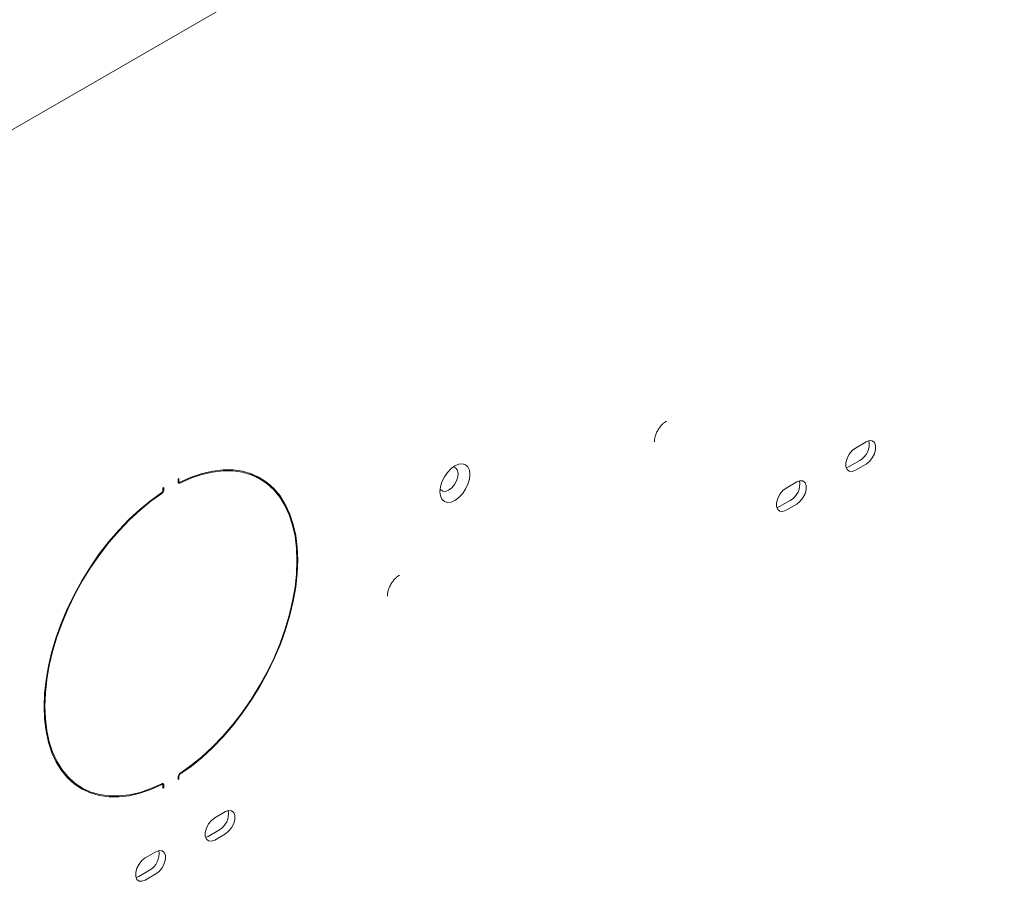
# Model space of a CAD drawing. Header units: inches. Extents: x 0 to 109, y 0 to 85.
# Tile 50 of 60: x 87.87 to 94.39, y 24.18 to 29.89. Entities that reach past the tile are written whole.
import ezdxf

# ---------------------------------------------------------------- set-up
doc = ezdxf.new("R2010")
doc.units = ezdxf.units.IN
doc.header["$MEASUREMENT"] = 0

msp = doc.modelspace()

# ---------------------------------------------------------------- linework, layer by layer
at = {"color": 7, "linetype": 'Continuous', "lineweight": 15, "ltscale": 5}
for p, q in [((94.9999, 33.3028), (85.9702, 28.09)), ((93.4788, 27.0923), (93.4081, 27.0515)), ((93.3658, 26.9289), (93.3472, 26.9214)), ((93.4365, 26.9697), (93.3658, 26.9289)), ((93.4081, 26.9045), (93.4788, 26.9453)), ((89.4659, 26.8461), (89.4236, 26.8705)), ((88.9287, 26.8494), (88.9237, 26.8465)), ((88.9237, 26.8465), (88.9237, 26.8268)), ((88.9237, 26.8292), (88.9308, 26.8251)), ((88.9287, 26.8297), (88.9287, 26.8494)), ((93.0192, 26.827), (92.9485, 26.7862)), ((88.8276, 26.791), (88.8226, 26.7881)), ((88.8226, 26.7881), (88.8226, 26.7685)), ((88.8276, 26.7713), (88.8276, 26.791)), ((92.9769, 26.7044), (92.9062, 26.6636)), ((92.9485, 26.6392), (93.0192, 26.68)), ((92.9062, 26.6636), (92.8876, 26.6561)), ((88.216, 24.843), (88.2432, 24.8258)), ((88.9237, 24.8762), (88.9237, 24.8565)), ((88.9237, 24.8622), (88.9287, 24.8594)), ((88.9237, 24.8565), (88.9287, 24.8594)), ((88.9287, 24.8594), (88.9287, 24.879)), ((88.2432, 24.8258), (88.2855, 24.8014)), ((88.8206, 24.8224), (88.8133, 24.8265)), ((88.8226, 24.8178), (88.8226, 24.7981)), ((88.8226, 24.8039), (88.8276, 24.801)), ((88.8226, 24.7981), (88.8276, 24.801)), ((88.8276, 24.801), (88.8276, 24.8206)), ((89.2361, 24.6431), (89.1654, 24.6023)), ((89.1939, 24.5205), (89.1231, 24.4797)), ((89.1231, 24.4797), (89.1046, 24.4722)), ((89.1654, 24.4553), (89.2361, 24.4961)), ((88.7765, 24.3777), (88.7058, 24.3369)), ((88.7342, 24.2552), (88.6635, 24.2144)), ((88.6635, 24.2144), (88.6449, 24.2068)), ((88.7058, 24.1899), (88.7765, 24.2308))]:
    msp.add_line(p, q, dxfattribs=at)
at = {"color": 7, "linetype": 'Continuous', "lineweight": 15, "ltscale": 5, "flags": 128}
for points in [[(93.4788, 26.9453), (93.5006, 26.9623), (93.5197, 26.9861), (93.5339, 27.0139), (93.5415, 27.0422), (93.5415, 27.0678), (93.5339, 27.0874), (93.5197, 27.0987), (93.5006, 27.1004), (93.4788, 27.0923)], [(93.4081, 27.0515), (93.3863, 27.0345), (93.3672, 27.0107), (93.353, 26.9829), (93.3454, 26.9546), (93.3454, 26.9291), (93.353, 26.9094), (93.3672, 26.8981), (93.3863, 26.8964), (93.4081, 26.9045)], [(90.7566, 26.9343), (90.7823, 26.9452), (90.8062, 26.9476), (90.8268, 26.9413), (90.8426, 26.9266), (90.8525, 26.9047), (90.8559, 26.8769), (90.8525, 26.8453), (90.8426, 26.8119), (90.8268, 26.779), (90.8062, 26.7489), (90.7823, 26.7236), (90.7566, 26.7049), (90.7309, 26.6939), (90.7069, 26.6916), (90.6863, 26.6979), (90.6705, 26.7126), (90.6606, 26.7345), (90.6572, 26.7622), (90.6606, 26.7939), (90.6705, 26.8273), (90.6863, 26.8602), (90.7069, 26.8903), (90.7309, 26.9155), (90.7566, 26.9343)], [(88.9349, 26.8194), (89.008, 26.8519), (89.0801, 26.8764), (89.1507, 26.8926), (89.219, 26.9006), (89.2847, 26.9001), (89.3472, 26.8914), (89.4061, 26.8743), (89.4608, 26.849), (89.511, 26.8157), (89.5562, 26.7748), (89.5962, 26.7264), (89.6305, 26.671), (89.659, 26.6091), (89.6813, 26.541), (89.6974, 26.4673), (89.7072, 26.3887), (89.7104, 26.3056), (89.7072, 26.2188), (89.6974, 26.129), (89.6813, 26.0367), (89.659, 25.9428), (89.6305, 25.848), (89.5962, 25.753), (89.5562, 25.6585), (89.511, 25.5653), (89.4608, 25.4741), (89.4061, 25.3857), (89.3472, 25.3006), (89.2847, 25.2196), (89.219, 25.1434), (89.1507, 25.0724), (89.0801, 25.0072), (89.008, 24.9484), (88.9349, 24.8965)], [(88.9353, 24.891), (89.0088, 24.9433), (89.0814, 25.0024), (89.1523, 25.0679), (89.2211, 25.1393), (89.2871, 25.2161), (89.35, 25.2975), (89.4092, 25.3831), (89.4643, 25.4721), (89.5148, 25.5638), (89.5603, 25.6575), (89.6004, 25.7525), (89.635, 25.8481), (89.6636, 25.9435), (89.6861, 26.038), (89.7023, 26.1308), (89.7121, 26.2212), (89.7154, 26.3085), (89.7121, 26.392), (89.7023, 26.4712), (89.6861, 26.5453), (89.6636, 26.6137), (89.635, 26.6761), (89.6004, 26.7318), (89.5603, 26.7804), (89.5148, 26.8216), (89.4643, 26.8551), (89.4092, 26.8805), (89.35, 26.8977), (89.2871, 26.9065), (89.2211, 26.907), (89.1523, 26.899), (89.0814, 26.8826), (89.0088, 26.858), (88.9353, 26.8254)], [(89.4236, 26.8705), (89.4185, 26.8734), (89.3951, 26.8855)], [(89.4478, 26.8637), (89.4725, 26.846), (89.4931, 26.8289)], [(90.7422, 26.9248), (90.7441, 26.9247), (90.7603, 26.9195), (90.7716, 26.9061), (90.7766, 26.886), (90.7749, 26.8613), (90.7667, 26.8347), (90.7527, 26.8092), (90.7346, 26.7874), (90.7143, 26.7717)], [(88.9237, 26.8268), (88.924, 26.8244), (88.9246, 26.8222), (88.9256, 26.8205), (88.927, 26.8192), (88.9286, 26.8185), (88.9306, 26.8183), (88.9327, 26.8186), (88.9349, 26.8194)], [(88.9353, 26.8254), (88.934, 26.8249), (88.9327, 26.8247), (88.9316, 26.8248), (88.9306, 26.8252), (88.9298, 26.826), (88.9292, 26.827), (88.9288, 26.8283), (88.9287, 26.8297)], [(93.0192, 26.68), (93.0409, 26.697), (93.0601, 26.7208), (93.0743, 26.7486), (93.0818, 26.7769), (93.0818, 26.8024), (93.0743, 26.822), (93.0601, 26.8334), (93.0409, 26.8351), (93.0192, 26.827)], [(88.8161, 26.7565), (88.7425, 26.7042), (88.67, 26.6451), (88.599, 26.5796), (88.5303, 26.5082), (88.4642, 26.4314), (88.4013, 26.35), (88.3421, 26.2644), (88.287, 26.1754), (88.2366, 26.0837), (88.1911, 25.99), (88.1509, 25.895), (88.1163, 25.7994), (88.0877, 25.704), (88.0652, 25.6095), (88.049, 25.5167), (88.0392, 25.4263), (88.036, 25.339), (88.0392, 25.2555), (88.049, 25.1763), (88.0652, 25.1022), (88.0877, 25.0338), (88.1163, 24.9714), (88.1509, 24.9157), (88.1911, 24.8671), (88.2366, 24.8259), (88.287, 24.7924), (88.3421, 24.767), (88.4013, 24.7498), (88.4642, 24.741), (88.5303, 24.7405), (88.599, 24.7485), (88.67, 24.7649), (88.7425, 24.7895), (88.8161, 24.8221)], [(88.8164, 24.828), (88.7433, 24.7956), (88.6712, 24.7711), (88.6007, 24.7549), (88.5323, 24.7469), (88.4666, 24.7474), (88.4041, 24.7561), (88.3452, 24.7732), (88.2905, 24.7985), (88.2403, 24.8318), (88.1951, 24.8727), (88.1552, 24.9211), (88.1208, 24.9765), (88.0924, 25.0384), (88.07, 25.1065), (88.0539, 25.1801), (88.0442, 25.2588), (88.0409, 25.3419), (88.0442, 25.4287), (88.0539, 25.5185), (88.07, 25.6108), (88.0924, 25.7047), (88.1208, 25.7995), (88.1552, 25.8945), (88.1951, 25.989), (88.2403, 26.0822), (88.2905, 26.1734), (88.3452, 26.2618), (88.4041, 26.3469), (88.4666, 26.4279), (88.5323, 26.5041), (88.6007, 26.5751), (88.6712, 26.6403), (88.7433, 26.6991), (88.8164, 26.751)], [(90.7143, 26.7717), (90.694, 26.7639), (90.6758, 26.7648), (90.6619, 26.7742), (90.6583, 26.7794)], [(92.9485, 26.7862), (92.9267, 26.7692), (92.9075, 26.7453), (92.8933, 26.7176), (92.8858, 26.6892), (92.8858, 26.6637), (92.8933, 26.6441), (92.9075, 26.6328), (92.9267, 26.631), (92.9485, 26.6392)], [(88.314, 24.7864), (88.2998, 24.7914), (88.2612, 24.8082)], [(88.8161, 24.8221), (88.8174, 24.8226), (88.8186, 24.8228), (88.8197, 24.8227), (88.8207, 24.8223), (88.8215, 24.8215), (88.8221, 24.8205), (88.8225, 24.8192), (88.8226, 24.8178)], [(88.8276, 24.8206), (88.8274, 24.8231), (88.8267, 24.8253), (88.8257, 24.827), (88.8244, 24.8282), (88.8227, 24.829), (88.8207, 24.8292), (88.8186, 24.8289), (88.8164, 24.828)], [(89.2361, 24.4961), (89.2579, 24.5131), (89.2771, 24.5369), (89.2913, 24.5647), (89.2988, 24.593), (89.2988, 24.6185), (89.2913, 24.6382), (89.2771, 24.6495), (89.2579, 24.6512), (89.2361, 24.6431)], [(89.1654, 24.6023), (89.1437, 24.5853), (89.1245, 24.5615), (89.1103, 24.5337), (89.1028, 24.5054), (89.1028, 24.4798), (89.1103, 24.4602), (89.1245, 24.4489), (89.1437, 24.4471), (89.1654, 24.4553)], [(88.7765, 24.2308), (88.7983, 24.2478), (88.8174, 24.2716), (88.8316, 24.2993), (88.8392, 24.3277), (88.8392, 24.3532), (88.8316, 24.3728), (88.8174, 24.3842), (88.7983, 24.3859), (88.7765, 24.3777)], [(88.7058, 24.3369), (88.684, 24.3199), (88.6649, 24.2961), (88.6507, 24.2684), (88.6431, 24.24), (88.6431, 24.2145), (88.6507, 24.1949), (88.6649, 24.1835), (88.684, 24.1818), (88.7058, 24.1899)]]:
    msp.add_lwpolyline(points, dxfattribs=at)
at = {"color": 7, "linetype": 'Continuous', "lineweight": 15, "ltscale": 25}
for centre, radius, start, end in [((93.3752, 27.0777), 0.1242, 299.59469, 10.25936), ((92.9156, 26.8124), 0.1242, 299.59469, 10.25936), ((88.8071, 26.7692), 0.0155, 305.12265, 357.22815), ((88.8012, 26.7726), 0.0264, 305.12265, 357.22815), ((88.9501, 24.8749), 0.0264, 125.12265, 177.22815), ((88.9442, 24.8783), 0.0155, 125.12265, 177.22815), ((89.1325, 24.6285), 0.1242, 299.59469, 10.25936), ((88.6729, 24.3632), 0.1242, 299.59469, 10.25936)]:
    msp.add_arc(centre, radius, start, end, dxfattribs=at)
at = {"color": 7, "linetype": 'Continuous', "lineweight": 15, "ltscale": 5}
for points in [[(92.0784, 27.0919), (92.0784, 27.0918), (92.0784, 27.0915), (92.0774, 27.1001), (92.0789, 27.1153), (92.084, 27.1356), (92.0932, 27.1583), (92.1063, 27.1813), (92.1219, 27.2016), (92.1378, 27.2171), (92.1491, 27.2249), (92.1567, 27.2286), (92.1575, 27.2287), (92.158, 27.2288)], [(90.3106, 26.0714), (90.3106, 26.0713), (90.3107, 26.071), (90.3096, 26.0796), (90.3111, 26.0948), (90.3162, 26.1151), (90.3255, 26.1378), (90.3385, 26.1608), (90.3541, 26.1811), (90.3701, 26.1966), (90.3814, 26.2044), (90.389, 26.2081), (90.3898, 26.2082), (90.3902, 26.2083)]]:
    msp.add_open_spline(points, degree=3, knots=[0, 0, 0, 0, 0.061828, 0.152993, 0.245826, 0.34264, 0.444213, 0.548996, 0.654643, 0.75808, 0.857921, 0.910311, 1, 1, 1, 1], dxfattribs=at)

doc.saveas('drawing.dxf')
